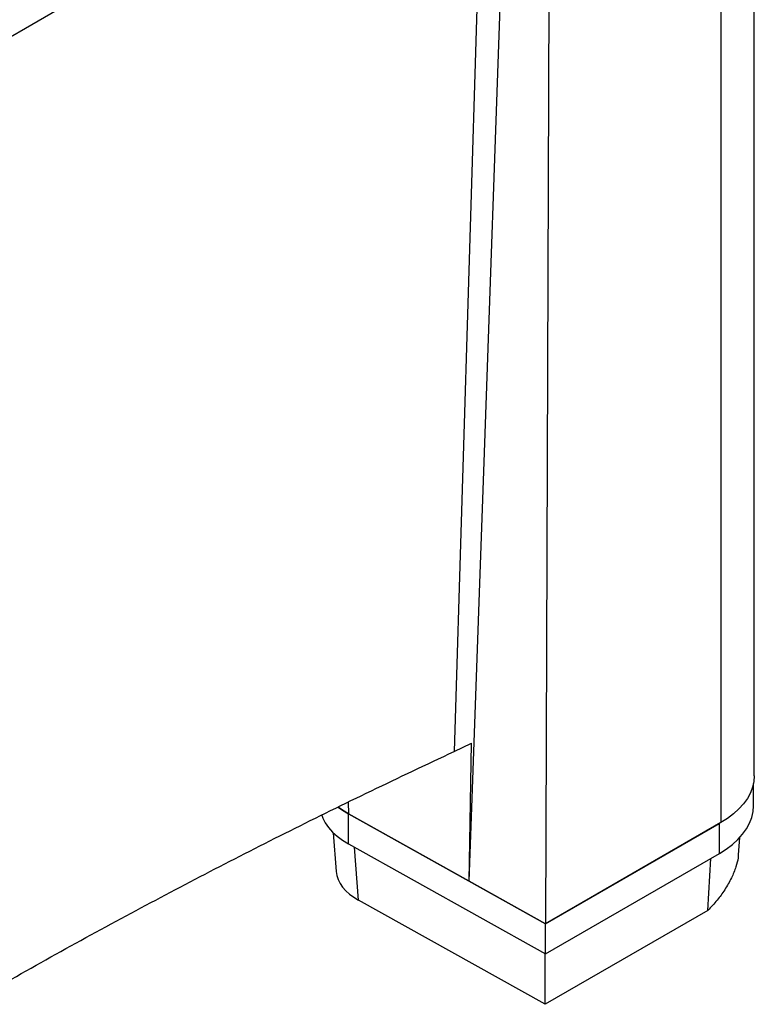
# Paper-space layout '1012-790 Hybird Padfoot' of a CAD drawing. Header units: millimetres. Extents: x 51 to 2966, y 67 to 3970.
# Tile 109 of 110: x 2646 to 2966, y 2793 to 3222. Entities that reach past the tile are written whole.
import ezdxf

# ---------------------------------------------------------------- set-up
doc = ezdxf.new("R2010")
doc.units = ezdxf.units.MM

psp = doc.layouts.new('1012-790 Hybird Padfoot')

# ---------------------------------------------------------------- linework, layer by layer
at = {"color": 7, "linetype": 'Continuous', "lineweight": 25}
for p, q in [((2966.11, 2892.37), (2966.11, 3413.64)), ((2173.65, 2944.21), (2951.47, 3393.23)), ((2951.47, 3393.23), (2951.47, 2871.95)), ((2877.07, 3350.29), (2875.1, 2827.87)), ((2835.27, 2902.94), (2842.85, 2906.63)), ((2841.89, 2846.39), (2842.85, 2906.63)), ((2965.78, 2879.3), (2965.78, 2889.05)), ((2841.89, 2846.39), (2843.3, 2886.6)), ((2841.89, 2846.39), (2789.2, 2875.75)), ((2789.2, 2875.75), (2875.1, 2827.87)), ((2789.2, 2862.69), (2789.2, 2875.75)), ((2951.47, 2871.95), (2875.1, 2827.87)), ((2875.1, 2827.87), (2950.9, 2871.63)), ((2950.9, 2858.56), (2950.9, 2871.63)), ((2782.63, 2867.48), (2783.91, 2850.6)), ((2789.2, 2862.69), (2875.1, 2814.8)), ((2959.23, 2857.99), (2959.79, 2865.48)), ((2875.1, 2814.8), (2950.9, 2858.56)), ((2875.1, 2827.87), (2841.89, 2846.39)), ((2875.01, 2792.77), (2793.63, 2838.14)), ((2945.9, 2833.69), (2875.01, 2792.77)), ((2875.1, 2814.8), (2875.1, 2827.87)), ((2875.01, 2792.77), (2875.04, 2814.84))]:
    psp.add_line(p, q, dxfattribs=at)
at = {"color": 8, "linetype": 'Continuous', "lineweight": 25}
for p, q in [((2848.53, 3333.81), (2835.27, 2902.94)), ((2789.13, 2880.87), (2789.2, 2875.75)), ((2793.63, 2838.14), (2791.88, 2861.2)), ((2945.9, 2833.69), (2947.14, 2856.39))]:
    psp.add_line(p, q, dxfattribs=at)
at = {"color": 7, "linetype": 'Continuous', "lineweight": 25, "flags": 128}
for points in [[(2843.3, 2886.6), (2848.47, 3033.27), (2855.61, 3235.87), (2858.35, 3313.59)], [(2966.11, 2892.37), (2965.92, 2889.85), (2965.35, 2887.35), (2964.41, 2884.89), (2963.1, 2882.49), (2961.43, 2880.17), (2959.41, 2877.93), (2957.07, 2875.81), (2954.41, 2873.81), (2951.47, 2871.95)], [(2777.61, 2875.25), (2778.1, 2873.9), (2779.16, 2871.81), (2780.55, 2869.78), (2782.27, 2867.84), (2784.3, 2866), (2786.61, 2864.28), (2789.2, 2862.69)], [(2784.72, 2878.72), (2786.61, 2877.34), (2789.2, 2875.75)], [(2789.2, 2875.75), (2786.61, 2877.34), (2784.73, 2878.71)], [(2950.9, 2858.56), (2953.9, 2860.45), (2956.59, 2862.48), (2958.98, 2864.64), (2961.02, 2866.91), (2962.72, 2869.27), (2964.05, 2871.71), (2965.01, 2874.21), (2965.59, 2876.74), (2965.78, 2879.3)]]:
    psp.add_lwpolyline(points, dxfattribs=at)
at = {"color": 7, "linetype": 'Continuous', "lineweight": 25}
psp.add_ellipse((2815.94, 2851.43), major_axis=(32.06, 0.04), ratio=0.576426, start_param=3.184442, end_param=3.942077, dxfattribs=at)
for points, knots in [([(2625.24, 2793.93), (2636.65, 2800.45), (2659.47, 2813.49), (2694.07, 2832.37), (2728.81, 2850.71), (2763.72, 2868.48), (2799.16, 2885.93), (2823.23, 2897.27), (2835.27, 2902.94)], [0, 0, 0, 0, 0.170501, 0.34106, 0.505665, 0.670322, 0.835135, 1, 1, 1, 1]), ([(2959.14, 2858), (2959.13, 2857.52), (2959.07, 2855.93), (2958.13, 2852.47), (2956.25, 2847.8), (2953.41, 2842.85), (2949.97, 2838.06), (2947.26, 2835.16), (2945.9, 2833.69)], [0, 0, 0, 0, 0.07061, 0.23579, 0.431054, 0.63193, 0.814438, 1, 1, 1, 1])]:
    psp.add_open_spline(points, degree=3, knots=knots, dxfattribs=at)

doc.saveas('drawing.dxf')
